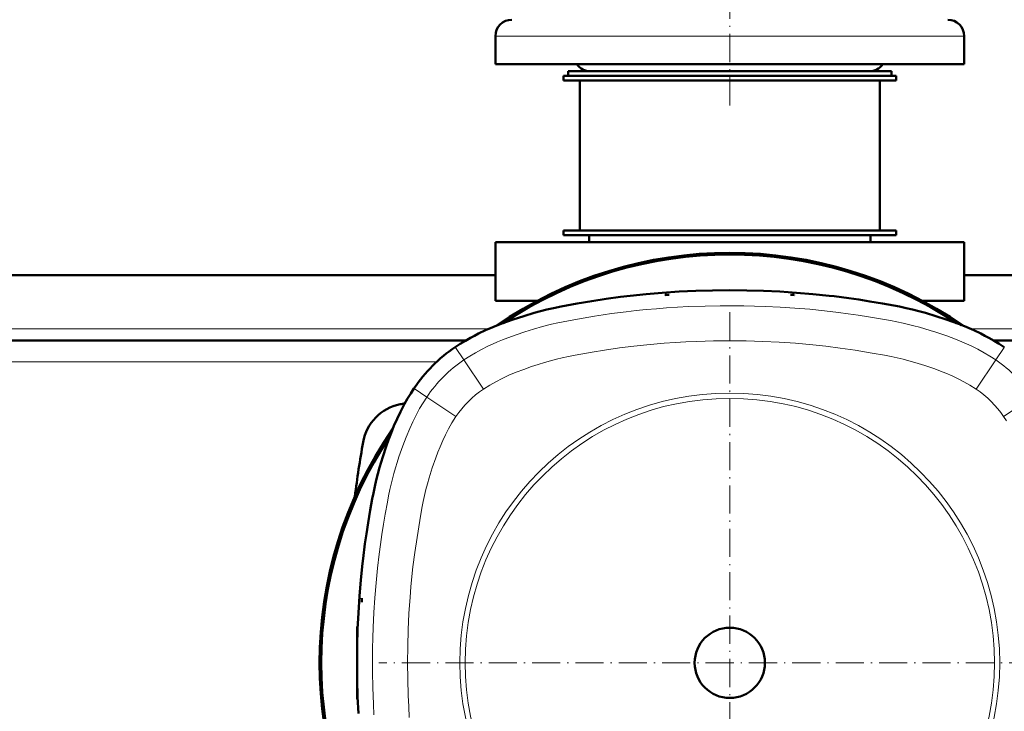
# Model space of a CAD drawing. Extents: x -2065 to 2446, y -2124 to 856.
# Tile 13 of 59: x 94 to 514, y -1577 to -1282. Entities that reach past the tile are written whole.
import ezdxf

# ---------------------------------------------------------------- set-up
doc = ezdxf.new("R2010")
doc.units = 0
doc.linetypes.add('DASHDOT', pattern=[18.5, 12, -3, 0.5, -3])

msp = doc.modelspace()

# ---------------------------------------------------------------- linework, layer by layer
at = {"color": 7, "linetype": 'DASHDOT', "lineweight": 18}
for p, q in [((396.57, -1318.68), (396.57, -1143.48)), ((396.57, -1406.91), (396.57, -1706.26)), ((546.24, -1556.58), (246.89, -1556.58))]:
    msp.add_line(p, q, dxfattribs=at)
at = {"color": 7, "lineweight": 18}
for p, q in [((308.81, -1289.08), (296.57, -1289.08)), ((496.57, -1289.08), (308.81, -1289.08)), ((293.71, -1414.08), (-0.58, -1414.08)), ((596.57, -1414.08), (499.42, -1414.08)), ((279.45, -1421.86), (279.5, -1421.93)), ((283.12, -1427.33), (279.5, -1421.93)), ((510.01, -1427.33), (513.63, -1421.93)), ((513.68, -1421.86), (513.63, -1421.93)), ((283.12, -1427.33), (291.47, -1439.77)), ((510.01, -1427.33), (501.66, -1439.77)), ((271.58, -1428.08), (21.55, -1428.08)), ((261.85, -1439.47), (261.92, -1439.52)), ((267.32, -1443.14), (261.92, -1439.52)), ((267.32, -1443.14), (279.76, -1451.48)), ((513.37, -1451.48), (525.82, -1443.14))]:
    msp.add_line(p, q, dxfattribs=at)
at = {"color": 7, "lineweight": 50}
for p, q in [((296.57, -1301.08), (296.57, -1289.08)), ((496.57, -1301.08), (496.57, -1289.08)), ((308.81, -1301.08), (296.57, -1301.08)), ((496.57, -1301.08), (308.81, -1301.08)), ((325.57, -1306.08), (396.57, -1306.08)), ((325.57, -1306.08), (325.57, -1308.08)), ((327.57, -1304.08), (457.12, -1304.08)), ((327.57, -1304.08), (327.57, -1306.08)), ((327.57, -1306.08), (457.12, -1306.08)), ((344.35, -1304.08), (337.07, -1304.08)), ((456.07, -1304.08), (344.35, -1304.08)), ((396.57, -1306.08), (467.57, -1306.08)), ((457.12, -1304.08), (465.57, -1304.08)), ((457.12, -1306.08), (465.57, -1306.08)), ((465.57, -1304.08), (465.57, -1306.08)), ((467.57, -1306.08), (467.57, -1308.08)), ((325.57, -1308.08), (396.57, -1308.08)), ((332.57, -1308.08), (332.57, -1372.08)), ((396.57, -1308.08), (467.57, -1308.08)), ((460.57, -1308.08), (460.57, -1372.08)), ((325.57, -1372.08), (396.57, -1372.08)), ((325.57, -1372.08), (325.57, -1374.08)), ((332.57, -1372.08), (396.57, -1372.08)), ((396.57, -1372.08), (460.57, -1372.08)), ((396.57, -1372.08), (467.57, -1372.08)), ((467.57, -1372.08), (467.57, -1374.08)), ((496.57, -1377.08), (296.57, -1377.08)), ((296.57, -1402.08), (296.57, -1377.08)), ((325.57, -1374.08), (396.57, -1374.08)), ((336.57, -1377.08), (336.57, -1374.08)), ((396.57, -1374.08), (467.57, -1374.08)), ((456.57, -1377.08), (456.57, -1374.08)), ((496.57, -1377.08), (496.57, -1402.08)), ((296.57, -1391.08), (-3.43, -1391.08)), ((586.57, -1391.08), (496.57, -1391.08)), ((314.39, -1402.08), (296.57, -1402.08)), ((370.69, -1399.58), (369.03, -1399.7)), ((369.03, -1399.7), (369.04, -1399.58)), ((369.04, -1399.58), (370.69, -1399.58)), ((424.09, -1399.58), (422.44, -1399.58)), ((422.44, -1399.58), (424.1, -1399.7)), ((424.1, -1399.7), (424.09, -1399.58)), ((496.57, -1402.08), (478.74, -1402.08)), ((283.88, -1419.08), (9.25, -1419.08)), ((587.57, -1419.08), (509.25, -1419.08)), ((239.68, -1529.05), (239.57, -1529.06)), ((239.57, -1530.7), (239.68, -1529.05)), ((239.57, -1529.06), (239.57, -1530.7)), ((237.57, -1541.08), (237.86, -1541.06)), ((237.57, -1556.18), (237.57, -1541.08)), ((237.57, -1572.08), (237.57, -1556.99)), ((237.57, -1572.08), (237.86, -1572.1))]:
    msp.add_line(p, q, dxfattribs=at)
for points in [[(279.45, -1421.86), (281.6, -1420.47), (283.79, -1419.14), (286.01, -1417.87), (287.7, -1416.96), (289.4, -1416.09), (292.41, -1414.66), (295.47, -1413.33), (298.56, -1412.09), (301.38, -1411.03), (304.22, -1410.02), (308.66, -1408.56), (313.14, -1407.21), (315.86, -1406.46), (318.59, -1405.78), (321.31, -1405.15), (324.68, -1404.46), (326.94, -1404.03), (331.48, -1403.22), (337.68, -1402.19), (343.79, -1401.24), (349.92, -1400.4), (354.14, -1399.9), (360.93, -1399.2), (367.73, -1398.63), (374.91, -1398.17), (382.09, -1397.84), (389.24, -1397.65), (396.57, -1397.58)], [(513.68, -1421.86), (511.53, -1420.47), (509.34, -1419.14), (507.12, -1417.87), (505.43, -1416.96), (503.73, -1416.09), (500.72, -1414.66), (497.66, -1413.33), (494.57, -1412.09), (491.75, -1411.03), (488.91, -1410.02), (484.47, -1408.56), (479.99, -1407.21), (477.27, -1406.46), (474.55, -1405.78), (471.82, -1405.15), (468.93, -1404.55), (466.52, -1404.09), (461.69, -1403.23), (456.28, -1402.32), (451.61, -1401.58), (447.35, -1400.96), (441.04, -1400.13), (438.92, -1399.89), (431.96, -1399.18), (424.96, -1398.6), (417.96, -1398.16), (410.97, -1397.84), (403.8, -1397.64), (396.57, -1397.58)], [(261.85, -1439.47), (260.45, -1441.62), (259.12, -1443.81), (257.85, -1446.03), (256.94, -1447.72), (256.07, -1449.42), (254.64, -1452.43), (253.31, -1455.48), (252.07, -1458.58), (251.01, -1461.4), (250.01, -1464.24), (248.54, -1468.68), (247.19, -1473.16), (246.44, -1475.88), (245.76, -1478.6), (245.14, -1481.33), (244.53, -1484.22), (244.07, -1486.63), (243.21, -1491.46), (242.3, -1496.87), (241.56, -1501.54), (240.94, -1505.8), (240.12, -1512.11), (239.87, -1514.23), (239.16, -1521.19), (238.58, -1528.19), (238.14, -1535.19), (237.82, -1542.18), (237.63, -1549.35), (237.57, -1556.58)], [(238.15, -1578.24), (237.82, -1571.06), (237.63, -1563.91), (237.57, -1556.58)]]:
    msp.add_lwpolyline(points, dxfattribs=at)
at = {"color": 7, "lineweight": 18}
for points in [[(283.12, -1427.33), (285.61, -1425.73), (288.14, -1424.23), (290.72, -1422.81), (293.35, -1421.49), (295.4, -1420.54), (297.48, -1419.63), (299.68, -1418.72), (301.92, -1417.86), (305.51, -1416.55), (309.16, -1415.32), (312.8, -1414.17), (316.67, -1413.06), (320.55, -1412.08), (323.22, -1411.48), (327.82, -1410.56), (331.65, -1409.87), (338.89, -1408.66), (342.5, -1408.1), (346.12, -1407.56), (352.41, -1406.73), (356.63, -1406.25), (360.85, -1405.82), (365.24, -1405.44), (369.63, -1405.1), (374.3, -1404.8), (378.97, -1404.56), (386.1, -1404.3), (392.52, -1404.19), (396.57, -1404.17)], [(396.57, -1404.17), (402.62, -1404.21), (407.16, -1404.31), (411.7, -1404.46), (418.04, -1404.76), (424.36, -1405.16), (430.69, -1405.68), (436.92, -1406.29), (442.91, -1407), (447.13, -1407.58), (451.35, -1408.21), (455.72, -1408.9), (460.08, -1409.63), (465.17, -1410.54), (467.85, -1411.05), (470.5, -1411.61), (472.81, -1412.13), (475.1, -1412.7), (477.44, -1413.33), (479.77, -1414), (482.12, -1414.72), (484.46, -1415.47), (489.11, -1417.08), (492.89, -1418.5), (496.6, -1420.04), (499.48, -1421.35), (502.32, -1422.76), (505.09, -1424.28), (507.57, -1425.76), (510.01, -1427.33)], [(396.57, -1419.15), (389.56, -1419.21), (382.56, -1419.4), (377.89, -1419.61), (373.26, -1419.87), (368.63, -1420.19), (364.1, -1420.57), (359.73, -1420.98), (355.58, -1421.44), (349.48, -1422.21), (343.14, -1423.16), (337.91, -1424), (333.01, -1424.85), (330.57, -1425.29), (327.82, -1425.82), (325.11, -1426.4), (322.62, -1426.99), (320.14, -1427.64), (317.59, -1428.37), (314.77, -1429.24), (311.95, -1430.17), (308.66, -1431.33), (305.43, -1432.56), (302.28, -1433.87), (299.46, -1435.18), (296.71, -1436.6), (294.21, -1438.03), (291.47, -1439.77)], [(396.57, -1419.15), (403.61, -1419.21), (410.63, -1419.41), (417.6, -1419.73), (424.55, -1420.2), (429, -1420.56), (433.45, -1420.99), (437.6, -1421.44), (443.7, -1422.22), (450.05, -1423.16), (457.29, -1424.35), (462.57, -1425.29), (465.44, -1425.85), (468.03, -1426.4), (470.52, -1427), (473, -1427.64), (475.55, -1428.37), (479.73, -1429.69), (483.99, -1431.16), (486.41, -1432.05), (488.78, -1432.99), (491.4, -1434.11), (493.94, -1435.31), (496.43, -1436.6), (499.02, -1438.09), (501.66, -1439.77)], [(244.15, -1556.58), (244.19, -1550.53), (244.29, -1545.98), (244.44, -1541.45), (244.74, -1535.11), (245.14, -1528.78), (245.66, -1522.46), (246.28, -1516.23), (246.98, -1510.24), (247.56, -1506.02), (248.19, -1501.8), (248.89, -1497.43), (249.62, -1493.07), (250.52, -1487.98), (251.03, -1485.3), (251.59, -1482.65), (252.12, -1480.34), (252.69, -1478.05), (253.31, -1475.71), (253.98, -1473.37), (254.7, -1471.03), (255.46, -1468.69), (257.06, -1464.04), (258.48, -1460.26), (260.02, -1456.55), (261.33, -1453.66), (262.75, -1450.83), (264.26, -1448.06), (265.74, -1445.58), (267.32, -1443.14)], [(259.13, -1556.58), (259.19, -1549.54), (259.39, -1542.52), (259.72, -1535.55), (260.18, -1528.6), (260.55, -1524.15), (260.97, -1519.7), (261.43, -1515.55), (262.2, -1509.45), (263.15, -1503.1), (264.33, -1495.86), (265.27, -1490.58), (265.83, -1487.71), (266.39, -1485.12), (266.98, -1482.63), (267.63, -1480.15), (268.36, -1477.6), (269.67, -1473.42), (271.14, -1469.16), (272.04, -1466.74), (272.98, -1464.37), (274.1, -1461.75), (275.29, -1459.21), (276.58, -1456.72), (278.07, -1454.13), (279.76, -1451.48)], [(514.56, -1453.32), (513.37, -1451.48)], [(244.78, -1578.85), (244.54, -1574.17), (244.29, -1567.05), (244.17, -1560.63), (244.15, -1556.58)], [(259.13, -1556.58), (259.19, -1563.59), (259.39, -1570.59), (259.59, -1575.26), (259.85, -1579.89)]]:
    msp.add_lwpolyline(points, dxfattribs=at)
for radius in [115.14, 112.88]:
    msp.add_circle((396.57, -1556.58), radius, dxfattribs=at)
at = {"color": 7, "lineweight": 50}
msp.add_circle((396.57, -1556.58), 15, dxfattribs=at)
for centre, radius, start, end in [((303.57, -1289.08), 7, 90, 180), ((489.57, -1289.08), 7, 360, 90), ((337.07, -1297.08), 7, 214.8499, 270), ((456.07, -1297.08), 7, 270, 325.1501), ((396.57, -1556.59), 175, 55.2848, 124.7152), ((396.57, -1556.58), 174.8, 55.5582, 124.4418), ((396.57, -1556.58), 174.27, 56.3177, 123.6821), ((315.3, -1475.32), 64.36, 123.8463, 146.1537), ((259.84, -1465.86), 20, 101.1969, 170.1439), ((396.57, -2156.58), 724.12, 101.03598, 101.19688), ((396.57, -1556.59), 175, 145.2779, 214.7314), ((396.57, -1556.58), 174.8, 145.5582, 214.4418), ((396.57, -1556.58), 174.27, 146.3183, 213.6815), ((782.02, -1556.58), 550, 170.1439, 172.5834)]:
    msp.add_arc(centre, radius, start, end, dxfattribs=at)
at = {"color": 7, "lineweight": 18}
for centre, radius, start, end in [((315.31, -1475.32), 57.78, 123.846, 146.154), ((477.82, -1475.32), 57.78, 33.846, 56.154), ((315.31, -1475.32), 42.8, 123.846, 146.154), ((477.82, -1475.32), 42.8, 33.846, 56.154)]:
    msp.add_arc(centre, radius, start, end, dxfattribs=at)

doc.saveas('drawing.dxf')
